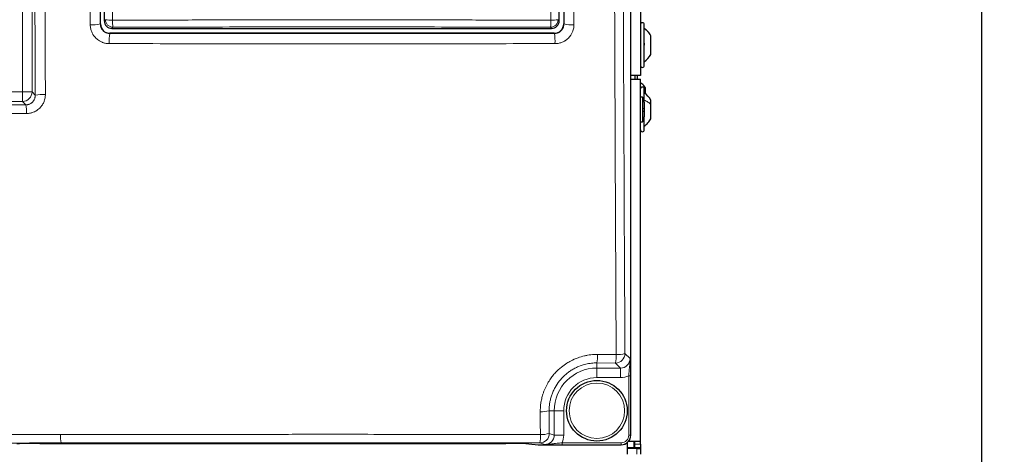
# Model space of a CAD drawing. Header units: millimetres. Extents: x 5 to 418, y 2 to 292.
# Tile 16 of 80: x 109 to 152, y 122 to 141. Entities that reach past the tile are written whole.
import ezdxf

# ---------------------------------------------------------------- set-up
doc = ezdxf.new("R2010")
doc.units = ezdxf.units.MM
doc.layers.add('SLD-0', color=7, linetype='Continuous')
doc.styles.add('SLDTEXTSTYLE0', font='TXT', dxfattribs={"width": 0.605})
doc.dimstyles.new('SLDDIMSTYLE2', dxfattribs={"dimtxt": 3.5, "dimasz": 3.302, "dimexe": 0, "dimexo": 0.0625, "dimgap": 0.875, "dimtad": 1, "dimdec": 1, "dimlfac": 6, "dimrnd": 1e-09, "dimzin": 12, "dimdsep": 46, "dimtxsty": 'SLDTEXTSTYLE0', "dimsah": 1, "dimcen": 0.09, "dimadec": 0, "dimazin": 3, "dimtfac": 1, "dimtofl": 0, "dimtmove": 0, "dimatfit": 3, "dimfxl": 1, "dimfrac": 2, "dimtolj": 1, "dimtzin": 12, "dimarcsym": 0})

# ---------------------------------------------------------------- blocks, each defined once
blk = doc.blocks.new('_D_7')
at = {"layer": 'SLD-0', "color": 7}
for p, q in [((134.355, 242.06), (152.186, 242.06)), ((151.186, 242.06), (151.186, 87.665)), ((127.161, 87.665), (152.186, 87.665))]:
    blk.add_line(p, q, dxfattribs=at)
for centre, start, end in [((148.5, 165.506), 63.4349, 116.5651), ((148.5, 164.218), 243.4349, 296.5651)]:
    blk.add_arc(centre, 6.006, start, end, dxfattribs=at)
for points in [[(151.186, 242.06), (150.678, 238.758), (151.694, 238.758)], [(151.186, 87.665), (151.694, 90.967), (150.678, 90.967)]]:
    blk.add_solid(points, dxfattribs=at)
at = {"layer": 'SLD-0', "color": 7, "insert": (146.674, 158.847), "char_height": 3.5, "attachment_point": 1, "rotation": 90, "style": 'SLDTEXTSTYLE0'}
blk.add_mtext('926,4', dxfattribs=at)

msp = doc.modelspace()

# ---------------------------------------------------------------- linework, layer by layer
at = {"color": 7, "linetype": 'Continuous', "lineweight": 18}
for p, q in [((135.7608, 122.8883), (135.7608, 208.7153)), ((109.0186, 137.988), (109.0186, 172.6152)), ((109.4347, 172.6152), (109.4347, 137.988)), ((112.6131, 141.118), (112.6616, 141.1666)), ((132.5645, 141.1666), (132.6131, 141.118)), ((112.4387, 140.9774), (112.4449, 140.9836)), ((112.9945, 140.8337), (112.9459, 140.7851)), ((132.2802, 140.7851), (132.2316, 140.8337)), ((132.8146, 140.9836), (132.8207, 140.9774)), ((112.8615, 140.567), (112.8555, 140.561)), ((132.404, 140.561), (132.3979, 140.567)), ((82.5242, 137.988), (109.0186, 137.988)), ((109.4347, 137.988), (109.0186, 137.988)), ((109.0186, 137.5719), (109.0186, 137.988)), ((109.4347, 137.988), (109.5779, 137.8448)), ((109.0186, 137.5719), (82.5242, 137.5719)), ((109.1681, 137.4223), (109.0186, 137.5719)), ((134.3005, 126.4454), (135.1205, 126.4422)), ((135.5055, 126.4838), (135.7289, 126.2604)), ((135.0894, 126.0677), (134.2714, 126.0708)), ((134.2714, 126.0708), (134.2714, 125.8443)), ((135.3128, 125.8443), (135.0894, 126.0677)), ((134.2714, 125.8443), (135.3128, 125.8443)), ((134.2714, 125.8443), (134.2714, 125.4282)), ((135.3128, 125.8443), (135.3128, 125.4282)), ((135.3128, 125.4282), (134.2714, 125.4282)), ((135.7537, 125.5089), (135.6705, 125.5089)), ((135.6705, 122.8907), (135.6705, 125.5089)), ((135.7537, 125.5089), (135.7537, 122.8907)), ((132.1744, 123.9685), (132.18, 122.9708)), ((132.1744, 123.9685), (132.3955, 123.9685)), ((132.3955, 122.899), (132.3955, 123.9685)), ((132.3955, 123.9685), (132.8116, 123.9685)), ((132.8116, 123.9685), (132.8116, 122.899)), ((132.18, 122.9708), (132.3955, 122.899)), ((131.9779, 122.4829), (131.7639, 122.5542)), ((132.3955, 122.899), (132.8116, 122.899)), ((132.7384, 122.4743), (132.7384, 122.5576)), ((132.7384, 122.5576), (135.337, 122.5576)), ((135.337, 122.4743), (135.337, 122.5576)), ((135.7537, 122.8907), (135.6705, 122.8907)), ((135.7537, 122.8907), (135.7608, 122.8883)), ((131.2789, 122.5123), (131.6867, 122.472)), ((131.6867, 122.472), (131.6834, 122.4721)), ((135.337, 122.4743), (132.7384, 122.4743)), ((135.344, 122.472), (135.337, 122.4743)), ((135.9381, 122.5018), (136.1881, 122.5018)), ((136.0214, 122.0518), (136.0214, 122.3018))]:
    msp.add_line(p, q, dxfattribs=at)
at = {"color": 7, "linetype": 'Continuous', "lineweight": 25}
for p, q in [((135.7609, 122.8883), (135.7609, 208.7153)), ((136.1881, 186.2185), (136.1881, 138.7185)), ((112.4449, 140.9836), (112.4449, 175.7033)), ((132.8146, 175.7033), (132.8146, 140.9836)), ((112.6131, 163.7243), (112.6131, 141.118)), ((132.6131, 141.118), (132.6131, 163.7243)), ((112.9459, 140.7851), (132.2802, 140.7851)), ((136.3547, 139.1518), (136.3547, 140.9518)), ((132.3979, 140.567), (112.8615, 140.567)), ((136.6464, 140.4616), (136.6464, 140.4633)), ((136.6464, 139.6393), (136.6464, 140.4616)), ((136.1881, 138.7185), (135.7609, 138.7185)), ((135.7609, 138.5518), (136.1881, 138.5518)), ((135.9381, 138.7185), (135.9381, 138.5518)), ((136.0547, 138.6935), (136.0516, 138.7185)), ((136.0547, 138.5518), (136.0547, 138.6935)), ((136.1881, 122.6351), (136.1881, 138.5518)), ((136.3547, 137.7177), (136.3547, 138.1185)), ((136.4047, 137.9148), (136.4047, 138.1723)), ((136.2714, 137.7626), (136.1881, 137.7626)), ((136.2714, 137.7626), (136.2714, 136.6743)), ((136.3547, 137.5406), (136.3547, 137.7177)), ((136.3547, 137.5422), (136.3547, 136.8948)), ((136.6464, 137.4473), (136.6464, 137.631)), ((136.6464, 136.806), (136.6464, 137.4473)), ((136.3547, 136.3185), (136.3547, 136.8948)), ((136.1881, 136.6743), (136.2714, 136.6743)), ((109.7816, 122.5272), (130.2612, 122.5272)), ((135.6047, 122.5635), (135.6047, 122.0518)), ((135.6749, 122.6351), (136.1881, 122.6351)), ((135.7608, 122.8883), (135.7609, 122.8883)), ((135.9047, 122.3518), (135.9047, 122.6351)), ((135.9381, 122.5018), (135.9381, 122.6351)), ((136.1881, 122.5018), (136.1881, 122.6351)), ((131.2756, 122.5125), (131.6834, 122.4721)), ((131.2789, 122.5123), (131.2756, 122.5125)), ((131.6867, 122.472), (135.344, 122.472)), ((135.6047, 122.3518), (135.9047, 122.3518)), ((136.0214, 122.3018), (135.6047, 122.3018)), ((135.9047, 122.3518), (135.9047, 122.3018)), ((135.9381, 122.3351), (135.9381, 122.5018)), ((136.1881, 122.3351), (135.9381, 122.3351)), ((135.9381, 122.3351), (135.9381, 122.3018)), ((136.0214, 122.3018), (136.1881, 122.3018)), ((136.1881, 122.5018), (136.1881, 122.3351)), ((136.1881, 122.3351), (136.1881, 122.3018)), ((136.1881, 122.3018), (136.1881, 122.0518))]:
    msp.add_line(p, q, dxfattribs=at)
msp.add_circle((134.2714, 123.9685), 1.3333, dxfattribs=at)
at = {"color": 7, "linetype": 'Continuous', "lineweight": 18}
msp.add_circle((134.2714, 123.9685), 1.2195, dxfattribs=at)
for centre, radius, start, end in [((112.9107, 142.4498), 1.3071, 259.01521, 272.81826), ((112.9956, 141.1676), 0.3339, 180.1836, 269.8164), ((114.447, 141.0809), 1.4734, 177.53897, 189.65999), ((132.2306, 141.1676), 0.3339, 270.1836, 359.8164), ((130.7791, 141.0809), 1.4734, 350.34001, 2.46103), ((132.3154, 142.4498), 1.3071, 267.18174, 280.98479), ((112.1062, 142.6022), 1.6585, 266.17182, 281.56481), ((133.1532, 142.6022), 1.6585, 258.43519, 273.82818), ((114.8674, 140.2264), 2.0396, 170.55824, 183.16692), ((130.392, 140.2264), 2.0396, 356.83308, 9.44176), ((109.0173, 137.9893), 0.4174, 270.1836, 359.8164), ((109.9201, 136.2156), 1.6647, 86.47423, 101.86296), ((107.5437, 137.1163), 1.653, 357.32976, 10.66819), ((132.8214, 126.3717), 1.4809, 348.27773, 2.85154), ((135.0881, 126.4851), 0.4174, 270.1836, 359.8164), ((133.7354, 126.3687), 1.3871, 347.46849, 3.0406), ((135.1975, 127.5332), 1.0937, 265.96218, 286.35612), ((134.2714, 123.9685), 1.8759, 90, 180), ((134.2714, 123.9685), 1.4598, 90, 180), ((131.8612, 124.9967), 1.0748, 265.72191, 286.93935), ((131.7632, 122.971), 0.4168, 270.09622, 359.97363), ((131.8668, 123.98), 1.0567, 265.6515, 287.24077), ((112.0088, 122.8417), 1.3273, 176.4728, 192.64469), ((130.0724, 122.8444), 1.7162, 350.26371, 2.73596)]:
    msp.add_arc(centre, radius, start, end, dxfattribs=at)
at = {"color": 7, "linetype": 'Continuous', "lineweight": 25}
for centre, radius, start, end in [((136.2714, 140.9518), 0.0833, 360, 180), ((135.8098, 140.1068), 0.9583, 304.65152, 330.8011), ((136.2714, 139.1518), 0.0833, 180, 0), ((136.2714, 138.1185), 0.0833, 360, 180), ((136.0214, 137.5422), 0.3333, 0, 41.40962), ((135.8098, 137.1635), 0.9583, 29.1989, 55.34848), ((136.0214, 136.8948), 0.3333, 318.59038, 0), ((136.2714, 136.3185), 0.0833, 180, 0), ((131.6867, 122.5053), 0.0333, 264.34656, 270)]:
    msp.add_arc(centre, radius, start, end, dxfattribs=at)
for centre, major_axis, ratio, start_param, end_param in [((112.8617, 140.9837), (0.2948, 0.2948), 0.9995737, 2.3563468, 3.9268385), ((112.9469, 141.1189), (-0.2363, -0.2363), 0.9972647, 5.4991567, 7.0672139), ((132.2793, 141.1189), (0.2363, -0.2363), 0.9972647, 5.4991567, 7.0672139), ((132.3978, 140.9837), (-0.2948, 0.2948), 0.9995737, 2.3563468, 3.9268385), ((109.7816, 122.5092), (1.0333, 0), 0.0174551, 1.5707963, 2.9670597), ((130.2612, 122.5092), (1.0333, 0), 0.0174551, 0.1745329, 1.5707963), ((135.3437, 122.8887), (0.3958, -0.1318), 0.9987209, 5.0343527, 6.6042357)]:
    msp.add_ellipse(centre, major_axis=major_axis, ratio=ratio, start_param=start_param, end_param=end_param, dxfattribs=at)
at = {"color": 7, "linetype": 'Continuous', "lineweight": 18}
for centre, major_axis, ratio, start_param, end_param in [((135.3105, 126.2627), (0.297, -0.297), 0.9918461, 5.4991567, 7.0672139), ((135.3105, 126.2627), (0.5909, -0.5909), 0.9972647, 5.4991567, 5.9424634), ((131.9772, 122.8997), (0.3971, -0.1323), 0.9954497, 5.0343527, 6.6042357), ((131.9772, 122.8997), (0.7918, -0.2637), 0.9984779, 6.182178, 6.6042357), ((135.3367, 122.891), (-0.3167, 0.1055), 0.9984779, 1.8927601, 3.462643), ((135.3367, 122.891), (0.3957, -0.1318), 0.9990857, 5.0343527, 6.6042357)]:
    msp.add_ellipse(centre, major_axis=major_axis, ratio=ratio, start_param=start_param, end_param=end_param, dxfattribs=at)
for points, knots in [([(109.5779, 137.8448), (109.5727, 139.1631), (109.5543, 143.8022), (109.5288, 151.7574), (109.5158, 158.4001), (109.5092, 161.7149)], [0, 0, 0, 0, 0.165898, 0.5837783, 1, 1, 1, 1]), ([(109.954, 161.7282), (109.9605, 158.4161), (109.9735, 151.7787), (109.9989, 143.8298), (110.0173, 139.1944), (110.0225, 137.8772)], [0, 0, 0, 0, 0.4162214, 0.8341019, 1, 1, 1, 1]), ([(111.9955, 140.9474), (111.9918, 144.131), (111.9841, 150.6401), (111.9788, 157.5674), (111.9766, 161.3076), (111.9763, 161.7168)], [0, 0, 0, 0, 0.4602117, 0.9409488, 1, 1, 1, 1]), ([(112.4199, 161.7301), (112.4201, 161.3213), (112.4222, 157.584), (112.4274, 150.6623), (112.435, 144.1584), (112.4387, 140.9774)], [0, 0, 0, 0, 0.0590511, 0.5397878, 1, 1, 1, 1]), ([(113.0265, 161.7675), (113.0261, 161.5454), (113.0245, 160.4347), (113.0168, 155.7702), (113.0017, 149.1153), (112.9824, 143.3555), (112.975, 141.1442)], [0, 0, 0, 0, 0.0322876, 0.1614382, 0.6780666, 1, 1, 1, 1]), ([(132.2512, 141.1442), (132.2504, 141.3659), (132.2465, 142.4745), (132.2309, 147.132), (132.2128, 153.7841), (132.2033, 159.5528), (132.1997, 161.7675)], [0, 0, 0, 0, 0.0322876, 0.1614382, 0.6780666, 1, 1, 1, 1]), ([(132.8207, 140.9774), (132.8208, 141.049), (132.823, 142.7814), (132.827, 146.176), (132.8321, 151.2605), (132.8364, 156.4452), (132.8385, 159.9684), (132.8396, 161.7301)], [0, 0, 0, 0, 0.0103671, 0.2507247, 0.4911046, 0.7455391, 1, 1, 1, 1]), ([(133.2832, 161.7168), (133.2808, 158.1909), (133.2762, 151.2624), (133.268, 144.3447), (133.264, 140.9474)], [0, 0, 0, 0, 0.5088958, 1, 1, 1, 1]), ([(135.1205, 126.4422), (135.1114, 128.2246), (135.0853, 133.3241), (135.0502, 141.7547), (135.0176, 151.7346), (135.0045, 158.3959), (134.9979, 161.7265)], [0, 0, 0, 0, 0.15190579, 0.43460374, 0.71730167, 1, 1, 1, 1]), ([(135.3828, 161.7398), (135.3893, 158.4118), (135.4025, 151.7559), (135.4352, 141.7839), (135.4703, 133.3601), (135.4964, 128.2648), (135.5055, 126.4838)], [0, 0, 0, 0, 0.2826981, 0.5653962, 0.8480943, 1, 1, 1, 1]), ([(112.975, 141.1442), (113.1968, 141.1449), (114.3061, 141.1482), (116.3041, 141.1531), (118.97, 141.1573), (121.6378, 141.1593), (124.307, 141.159), (126.9664, 141.1564), (129.6151, 141.1517), (131.3724, 141.1467), (132.2512, 141.1442)], [0, 0, 0, 0, 0.0345653, 0.1728308, 0.3110963, 0.4493987, 0.587812, 0.7262622, 0.8631132, 1, 1, 1, 1]), ([(111.9955, 140.9474), (111.9966, 140.9166), (111.9986, 140.8545), (112.0175, 140.7476), (112.0516, 140.6397), (112.0929, 140.5555), (112.141, 140.4753), (112.1975, 140.4001), (112.2643, 140.3341), (112.3272, 140.2817), (112.3847, 140.2414), (112.4563, 140.2016), (112.5103, 140.1773), (112.5546, 140.1607), (112.5988, 140.1462), (112.6551, 140.1316), (112.7244, 140.1197), (112.7834, 140.1144), (112.8191, 140.1139), (112.831, 140.1137)], [0, 0, 0, 0, 0.0708212, 0.1423118, 0.2481691, 0.329101, 0.3563893, 0.462315, 0.5433014, 0.5706082, 0.6498134, 0.7034717, 0.7579079, 0.7852573, 0.8116075, 0.864524, 0.9181973, 0.9726452, 1, 1, 1, 1]), ([(112.8555, 140.561), (112.844, 140.5613), (112.8211, 140.5618), (112.7865, 140.5664), (112.7519, 140.5737), (112.7182, 140.584), (112.6857, 140.5969), (112.6545, 140.6125), (112.6243, 140.6309), (112.5864, 140.6585), (112.5522, 140.6908), (112.5225, 140.7269), (112.5025, 140.7558), (112.4852, 140.7862), (112.4704, 140.8178), (112.4582, 140.8508), (112.4479, 140.8885), (112.4403, 140.9309), (112.4393, 140.9618), (112.4387, 140.9774)], [0, 0, 0, 0, 0.0526916, 0.1057494, 0.1599665, 0.214586, 0.2672005, 0.3201849, 0.374338, 0.4288961, 0.5346851, 0.5883931, 0.6428945, 0.6955304, 0.7485351, 0.8027, 0.8572641, 0.9281848, 1, 1, 1, 1]), ([(132.2316, 140.8337), (130.6323, 140.8379), (127.4321, 140.8464), (122.6224, 140.8497), (118.6115, 140.8467), (115.4016, 140.8406), (113.7971, 140.836), (112.9945, 140.8337)], [0, 0, 0, 0, 0.2495726, 0.4993951, 0.7495447, 0.8747245, 1, 1, 1, 1]), ([(132.8207, 140.9774), (132.8204, 140.9659), (132.8198, 140.943), (132.8153, 140.9084), (132.8079, 140.8738), (132.7976, 140.8401), (132.7847, 140.8076), (132.7691, 140.7764), (132.7506, 140.7461), (132.7229, 140.7083), (132.6906, 140.6741), (132.6544, 140.6444), (132.6254, 140.6245), (132.5949, 140.6071), (132.5633, 140.5924), (132.5302, 140.5803), (132.4926, 140.57), (132.4504, 140.5625), (132.4195, 140.5615), (132.404, 140.561)], [0, 0, 0, 0, 0.0528431, 0.1060512, 0.1604155, 0.2151815, 0.2679036, 0.320995, 0.3752557, 0.429922, 0.5357629, 0.5894982, 0.6440294, 0.6967888, 0.7499217, 0.8036323, 0.8581334, 0.9286227, 1, 1, 1, 1]), ([(132.4285, 140.1137), (132.4593, 140.1147), (132.5213, 140.1168), (132.6281, 140.1355), (132.7362, 140.1694), (132.8206, 140.2105), (132.9011, 140.2585), (132.9765, 140.3148), (133.0427, 140.3815), (133.0805, 140.4266), (133.1089, 140.4636), (133.1414, 140.5118), (133.1757, 140.5732), (133.2001, 140.6272), (133.2249, 140.693), (133.244, 140.7604), (133.2579, 140.841), (133.2633, 140.8999), (133.2638, 140.9355), (133.264, 140.9474)], [0, 0, 0, 0, 0.0706321, 0.1419235, 0.2478997, 0.3289171, 0.3562333, 0.4622512, 0.5433086, 0.5706398, 0.5969861, 0.6498963, 0.7035695, 0.7580245, 0.7853842, 0.864575, 0.9182249, 0.9726539, 1, 1, 1, 1]), ([(112.8555, 140.561), (114.4828, 140.5595), (117.7387, 140.5567), (122.6283, 140.5556), (127.5193, 140.5567), (130.7753, 140.5595), (132.404, 140.561)], [0, 0, 0, 0, 0.2498913, 0.5, 0.7498913, 1, 1, 1, 1]), ([(132.4285, 140.1137), (130.7971, 140.1122), (127.533, 140.1093), (122.704, 140.1082), (117.8008, 140.1093), (114.5366, 140.1122), (112.831, 140.1137)], [0, 0, 0, 0, 0.2498914, 0.5000001, 0.7387425, 1, 1, 1, 1]), ([(109.5779, 137.8448), (109.5771, 137.8212), (109.5758, 137.7855), (109.5662, 137.7387), (109.553, 137.693), (109.534, 137.6492), (109.5098, 137.6083), (109.4822, 137.5699), (109.4499, 137.5351), (109.4135, 137.5049), (109.3748, 137.4782), (109.3329, 137.4565), (109.2888, 137.4405), (109.2519, 137.4307), (109.2116, 137.4238), (109.1827, 137.4228), (109.1681, 137.4223)], [0, 0, 0, 0, 0.1083796, 0.1639154, 0.219839, 0.3278499, 0.3832182, 0.4389852, 0.5458465, 0.6006802, 0.6559279, 0.7610056, 0.8149781, 0.869373, 0.934307, 1, 1, 1, 1]), ([(109.1949, 137.0393), (109.2093, 137.0396), (109.2527, 137.0404), (109.3104, 137.0469), (109.3745, 137.059), (109.448, 137.078), (109.5362, 137.1115), (109.6244, 137.1591), (109.7021, 137.2127), (109.7737, 137.2749), (109.8303, 137.3376), (109.8781, 137.4014), (109.9157, 137.4614), (109.9503, 137.5306), (109.9739, 137.5901), (109.9949, 137.6563), (110.0106, 137.7254), (110.0209, 137.8036), (110.022, 137.8531), (110.0225, 137.8772)], [0, 0, 0, 0, 0.0329899, 0.0992645, 0.1325737, 0.1824561, 0.2731724, 0.3480919, 0.411777, 0.4897069, 0.5651614, 0.6052939, 0.6727283, 0.7274302, 0.7826567, 0.8194262, 0.8867885, 0.9448162, 1, 1, 1, 1]), ([(82.3773, 137.4249), (84.612, 137.418), (89.0841, 137.4042), (95.7916, 137.3985), (102.4907, 137.4029), (106.9415, 137.4158), (109.1681, 137.4223)], [0, 0, 0, 0, 0.2504819, 0.5012443, 0.750484, 1, 1, 1, 1]), ([(109.1949, 137.0393), (106.9662, 137.0329), (102.5063, 137.02), (96.6564, 137.016), (91.4897, 137.0192), (87.0079, 137.0269), (83.9125, 137.0368), (82.3644, 137.0418)], [0, 0, 0, 0, 0.2493797, 0.4990358, 0.6534909, 0.8266992, 1, 1, 1, 1]), ([(131.7811, 123.9248), (131.7823, 123.9942), (131.7849, 124.1335), (131.811, 124.3424), (131.8538, 124.5507), (131.9082, 124.7334), (131.9813, 124.927), (132.0716, 125.118), (132.1925, 125.3198), (132.3174, 125.492), (132.484, 125.6859), (132.6906, 125.8788), (132.9197, 126.0429), (133.1628, 126.1836), (133.42, 126.297), (133.6734, 126.3717), (133.9116, 126.4197), (134.1054, 126.4426), (134.2515, 126.4447), (134.3005, 126.4454)], [0, 0, 0, 0, 0.0526739, 0.1058388, 0.1596486, 0.2139702, 0.2501859, 0.3165373, 0.3737015, 0.4280705, 0.4773479, 0.5669586, 0.6409629, 0.6899748, 0.779094, 0.8526803, 0.8892984, 0.9629412, 1, 1, 1, 1]), ([(134.2714, 126.0708), (134.2312, 126.0703), (134.11, 126.0687), (133.9485, 126.0498), (133.7161, 126.0031), (133.5107, 125.9369), (133.2991, 125.8382), (133.1464, 125.7505), (133.0019, 125.6505), (132.8667, 125.5391), (132.7399, 125.4154), (132.5863, 125.2375), (132.4554, 125.0403), (132.3508, 124.8291), (132.286, 124.6638), (132.2357, 124.4951), (132.2, 124.3234), (132.1776, 124.1473), (132.1755, 124.0282), (132.1744, 123.9685)], [0, 0, 0, 0, 0.0365875, 0.1101713, 0.1472035, 0.2517463, 0.3048193, 0.3586758, 0.4111169, 0.4639337, 0.5173316, 0.5715246, 0.6769852, 0.7311239, 0.7856662, 0.8383006, 0.8913015, 0.9454532, 1, 1, 1, 1]), ([(135.6705, 125.5089), (135.6763, 125.5839), (135.6892, 125.7486), (135.7133, 125.9551), (135.7299, 126.1239), (135.7306, 126.2206), (135.7289, 126.26), (135.7289, 126.2604)], [0, 0, 0, 0, 0.2596176, 0.5706466, 0.8241415, 0.9980619, 1, 1, 1, 1]), ([(135.7289, 126.2604), (135.7289, 126.26), (135.7339, 126.1813), (135.7427, 126.0369), (135.752, 125.7766), (135.7532, 125.5942), (135.7537, 125.5089)], [0, 0, 0, 0, 0.0019896, 0.406331, 0.7221656, 1, 1, 1, 1]), ([(131.7866, 122.9263), (131.7851, 123.2025), (131.7832, 123.5353), (131.7814, 123.8682), (131.7811, 123.9248)], [0, 0, 0, 0, 0.829864, 1, 1, 1, 1]), ([(110.7137, 122.5511), (109.6515, 122.5498), (107.5268, 122.5473), (104.3351, 122.5447), (101.1403, 122.5429), (97.9798, 122.542), (94.8551, 122.5419), (91.7665, 122.5427), (88.6775, 122.5442), (86.6192, 122.5459), (85.59, 122.5468)], [0, 0, 0, 0, 0.1270359, 0.2541032, 0.3812652, 0.5084587, 0.6312728, 0.7541154, 0.8770434, 1, 1, 1, 1]), ([(85.6115, 122.9189), (86.6374, 122.9181), (88.6896, 122.9163), (91.7711, 122.9148), (94.8546, 122.914), (97.6665, 122.9141), (100.2056, 122.9147), (103.086, 122.9161), (106.5805, 122.9185), (109.316, 122.9217), (110.684, 122.9233)], [0, 0, 0, 0, 0.1228143, 0.245657, 0.3685852, 0.491542, 0.5818703, 0.6722099, 0.8360712, 1, 1, 1, 1]), ([(110.684, 122.9233), (111.5886, 122.9244), (113.398, 122.9264), (116.1163, 122.9286), (118.8373, 122.93), (121.3559, 122.9307), (123.6705, 122.9307), (126.0787, 122.9301), (128.7849, 122.9289), (130.7859, 122.9272), (131.7866, 122.9263)], [0, 0, 0, 0, 0.128796, 0.2576263, 0.3865601, 0.5155285, 0.6154427, 0.715373, 0.8576633, 1, 1, 1, 1]), ([(131.7639, 122.5542), (130.915, 122.5549), (129.2171, 122.5564), (126.6673, 122.5578), (124.1158, 122.5586), (121.5096, 122.5586), (118.8499, 122.558), (116.1368, 122.5565), (113.4241, 122.5543), (111.6172, 122.5522), (110.7137, 122.5511)], [0, 0, 0, 0, 0.1210462, 0.2421211, 0.3632819, 0.4844713, 0.6132672, 0.7420976, 0.8710315, 1, 1, 1, 1]), ([(131.9779, 122.4829), (131.9784, 122.4829), (132.024, 122.4823), (132.1253, 122.4866), (132.2972, 122.5097), (132.4999, 122.5384), (132.6637, 122.5516), (132.7384, 122.5576)], [0, 0, 0, 0, 0.0019024, 0.1998424, 0.4430821, 0.7457766, 1, 1, 1, 1]), ([(132.7384, 122.4743), (132.653, 122.4745), (132.4712, 122.4749), (132.2072, 122.4781), (132.0611, 122.4811), (131.9783, 122.4829), (131.9779, 122.4829)], [0, 0, 0, 0, 0.2728474, 0.58084046, 0.99804752, 1, 1, 1, 1])]:
    msp.add_open_spline(points, degree=3, knots=knots, dxfattribs=at)
at = {"color": 7, "linetype": 'Continuous', "lineweight": 25}
for points, knots in [([(136.6464, 140.4633), (136.607, 140.5249), (136.5281, 140.6483), (136.4125, 140.7383), (136.3547, 140.7833)], [0, 0, 0, 0, 0.5, 1, 1, 1, 1]), ([(136.3262, 140.1604), (136.3301, 140.1588), (136.3379, 140.1555), (136.3471, 140.1412), (136.3532, 140.1205), (136.3555, 140.0949), (136.3533, 140.0681), (136.3472, 140.0443), (136.338, 140.0255), (136.3301, 140.0188), (136.3262, 140.0154)], [0, 0, 0, 0, 0.1252217, 0.2494831, 0.3743256, 0.4990628, 0.6238964, 0.749388, 0.8744406, 1, 1, 1, 1]), ([(136.4047, 138.1723), (136.3574, 138.2376), (136.2954, 138.3232), (136.2087, 138.3819), (136.1881, 138.3959)], [0, 0, 0, 0, 0.7622719, 1, 1, 1, 1]), ([(136.3262, 137.2709), (136.3301, 137.2679), (136.3379, 137.262), (136.3471, 137.2442), (136.3532, 137.221), (136.3555, 137.1945), (136.3533, 137.1684), (136.3472, 137.1468), (136.338, 137.1313), (136.3301, 137.1273), (136.3262, 137.1252)], [0, 0, 0, 0, 0.1252207, 0.2494814, 0.3743239, 0.4990613, 0.6238954, 0.7493873, 0.8744403, 1, 1, 1, 1]), ([(136.3547, 136.4851), (136.4125, 136.5303), (136.5281, 136.6205), (136.607, 136.7442), (136.6464, 136.806)], [0, 0, 0, 0, 0.5000001, 1, 1, 1, 1])]:
    msp.add_open_spline(points, degree=3, knots=knots, dxfattribs=at)
at = {"color": 7, "linetype": 'Continuous', "lineweight": 18}
for points in [[(136.3547, 140.7804), (136.4125, 140.7355), (136.5281, 140.6459), (136.607, 140.5231), (136.6464, 140.4616)], [(136.3547, 137.6252), (136.4125, 137.6002), (136.5281, 137.5501), (136.607, 137.4816), (136.6464, 137.4473)]]:
    msp.add_open_spline(points, degree=3, dxfattribs=at)

# ---------------------------------------------------------------- dimensions: what is measured, and where the dimension line sits
at = {"layer": 'SLD-0', "color": 7}
dim = msp.add_linear_dim(base=(151.1861, 87.6646), p1=(134.3547, 242.0601), p2=(127.1612, 87.6646), angle=90, text='(<>)', dimstyle='SLDDIMSTYLE2', dxfattribs=at)
dim.commit()
dim.dimension.update_dxf_attribs({"geometry": '_D_7', "text_midpoint": (151.1861, 164.8624), "dimtype": 160})

doc.saveas('drawing.dxf')
